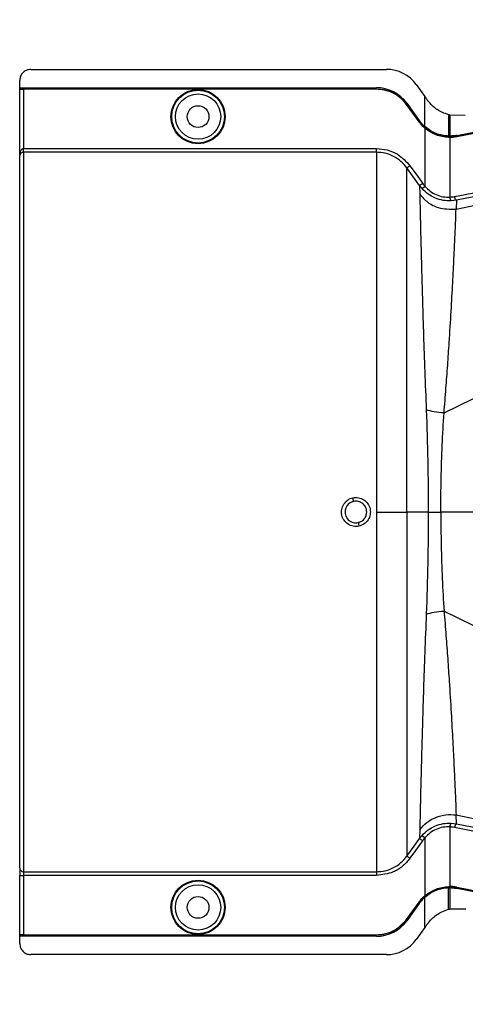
# Model space of a CAD drawing. Header units: inches. Extents: x -3977 to 448, y -4288 to 2176.
# Tile 124 of 206: x -3964 to -3905, y -559 to -428. Entities that reach past the tile are written whole.
import ezdxf

# ---------------------------------------------------------------- set-up
doc = ezdxf.new("R2010")
doc.units = ezdxf.units.IN
doc.header["$MEASUREMENT"] = 0

msp = doc.modelspace()

# ---------------------------------------------------------------- linework, layer by layer
at = {"color": 2, "linetype": 'Continuous', "lineweight": 25}
for p, q in [((-3962.591, -434.533), (-3915.323, -434.533)), ((-3964.091, -436.973), (-3964.091, -436.033)), ((-3964.091, -436.973), (-3916.653, -436.973)), ((-3964.091, -437.003), (-3964.091, -436.973)), ((-3964.091, -437.003), (-3916.653, -437.003)), ((-3964.091, -437.123), (-3964.091, -437.003)), ((-3964.091, -437.123), (-3916.653, -437.123)), ((-3964.091, -437.123), (-3964.091, -437.158)), ((-3964.091, -446.014), (-3964.091, -437.158)), ((-3963.591, -437.166), (-3963.591, -445.064)), ((-3916.653, -437.166), (-3963.591, -437.166)), ((-3916.653, -437.003), (-3916.653, -436.973)), ((-3916.653, -437.123), (-3916.653, -437.166)), ((-3911.353, -436.567), (-3910.215, -438.15)), ((-3906.063, -453.124), (-3826.89, -436.469)), ((-3826.89, -436.428), (-3906.012, -451.94)), ((-3910.215, -442.153), (-3910.215, -438.15)), ((-3912.63, -439.228), (-3912.595, -439.203)), ((-3910.989, -441.509), (-3912.63, -439.228)), ((-3912.595, -439.053), (-3912.619, -439.071)), ((-3912.619, -439.071), (-3910.978, -441.352)), ((-3912.595, -439.053), (-3910.954, -441.334)), ((-3912.595, -439.203), (-3910.954, -441.484)), ((-3910.978, -441.352), (-3910.954, -441.334)), ((-3907.656, -480.241), (-3826.89, -440.46)), ((-3907.051, -440.564), (-3907.051, -440.976)), ((-3907.051, -440.976), (-3907.051, -443.405)), ((-3906.893, -440.604), (-3906.893, -440.946)), ((-3906.872, -440.609), (-3906.893, -440.604)), ((-3906.893, -440.946), (-3906.893, -443.406)), ((-3904.832, -440.656), (-3906.872, -440.609)), ((-3910.989, -441.509), (-3910.954, -441.484)), ((-3910.244, -442.335), (-3910.215, -442.303)), ((-3910.215, -442.153), (-3910.235, -442.176)), ((-3910.215, -442.194), (-3910.215, -442.303)), ((-3910.215, -442.303), (-3908.73, -443.166)), ((-3910.215, -442.361), (-3910.215, -450.065)), ((-3907.052, -443.599), (-3907.051, -443.555)), ((-3907.051, -443.436), (-3906.892, -443.437)), ((-3907.051, -443.555), (-3907.051, -443.436)), ((-3906.893, -443.6), (-3906.893, -451.528)), ((-3905.961, -443.314), (-3905.955, -443.345)), ((-3905.952, -443.508), (-3905.961, -443.464)), ((-3963.591, -445.563), (-3963.591, -445.064)), ((-3963.591, -445.064), (-3916.653, -445.064)), ((-3964.091, -540.781), (-3964.091, -446.014)), ((-3916.653, -445.563), (-3963.591, -445.563)), ((-3963.591, -445.563), (-3963.591, -541.28)), ((-3910.916, -449.988), (-3910.873, -451.159)), ((-3910.588, -450.397), (-3910.916, -449.988)), ((-3910.588, -450.397), (-3910.215, -450.065)), ((-3906.012, -451.94), (-3906.72, -452.026)), ((-3906.012, -451.94), (-3906.063, -453.124)), ((-3916.653, -493.422), (-3912.595, -493.422)), ((-3909.757, -493.422), (-3912.595, -493.422)), ((-3909.757, -493.422), (-3908.089, -493.422)), ((-3851.032, -493.422), (-3908.089, -493.422)), ((-3907.656, -506.602), (-3826.89, -546.384)), ((-3906.012, -534.904), (-3906.063, -533.719)), ((-3906.063, -533.719), (-3826.89, -550.374)), ((-3910.873, -535.685), (-3910.916, -536.856)), ((-3906.893, -535.316), (-3906.893, -543.243)), ((-3906.72, -534.817), (-3906.012, -534.904)), ((-3906.012, -534.904), (-3826.89, -550.416)), ((-3910.588, -536.447), (-3910.215, -536.779)), ((-3910.215, -536.779), (-3910.215, -544.483)), ((-3964.091, -540.781), (-3964.091, -541.779)), ((-3964.091, -541.779), (-3963.591, -541.779)), ((-3964.091, -549.686), (-3964.091, -541.779)), ((-3963.591, -541.28), (-3916.653, -541.28)), ((-3963.591, -541.28), (-3963.591, -541.779)), ((-3916.653, -541.779), (-3963.591, -541.779)), ((-3963.591, -541.779), (-3963.591, -549.677)), ((-3907.052, -543.245), (-3907.051, -543.289)), ((-3907.051, -543.289), (-3907.051, -543.408)), ((-3907.051, -545.867), (-3907.051, -543.439)), ((-3906.893, -543.437), (-3906.893, -545.898)), ((-3905.952, -543.336), (-3905.961, -543.379)), ((-3905.961, -543.529), (-3905.955, -543.499)), ((-3910.244, -544.508), (-3910.215, -544.541)), ((-3910.235, -544.668), (-3910.215, -544.691)), ((-3910.215, -544.65), (-3910.215, -544.541)), ((-3910.215, -548.694), (-3910.215, -544.691)), ((-3912.63, -547.615), (-3910.989, -545.334)), ((-3910.978, -545.492), (-3912.619, -547.773)), ((-3910.954, -545.36), (-3912.595, -547.641)), ((-3910.954, -545.51), (-3912.595, -547.791)), ((-3910.989, -545.334), (-3910.954, -545.36)), ((-3910.954, -545.51), (-3910.978, -545.492)), ((-3907.051, -546.279), (-3907.051, -545.867)), ((-3906.893, -545.898), (-3906.893, -546.24)), ((-3906.872, -546.235), (-3904.742, -546.204)), ((-3912.595, -547.641), (-3912.63, -547.615)), ((-3912.619, -547.773), (-3912.595, -547.791)), ((-3910.215, -548.694), (-3911.353, -550.277)), ((-3964.091, -549.686), (-3964.091, -549.721)), ((-3964.091, -549.84), (-3964.091, -549.721)), ((-3916.653, -549.721), (-3964.091, -549.721)), ((-3916.653, -549.84), (-3964.091, -549.84)), ((-3964.091, -549.871), (-3964.091, -549.84)), ((-3916.653, -549.871), (-3964.091, -549.871)), ((-3964.091, -550.811), (-3964.091, -549.871)), ((-3963.591, -549.677), (-3916.653, -549.677)), ((-3916.653, -549.677), (-3916.653, -549.721)), ((-3916.653, -549.871), (-3916.653, -549.84)), ((-3915.323, -552.311), (-3962.591, -552.311))]:
    msp.add_line(p, q, dxfattribs=at)
at = {"color": 2, "linetype": 'Continuous', "lineweight": 25, "flags": 128}
for points in [[(-3905.961, -443.314), (-3861.651, -434.694), (-3826.89, -427.927)], [(-3905.955, -443.345), (-3861.661, -434.727), (-3826.89, -427.958)], [(-3905.961, -443.464), (-3899.248, -442.159), (-3893.648, -441.069), (-3889.16, -440.197), (-3886.525, -439.684), (-3884.516, -439.293), (-3883.133, -439.024), (-3882.507, -438.902), (-3882.405, -438.883), (-3882.383, -438.878), (-3882.378, -438.877), (-3882.377, -438.877), (-3882.377, -438.877), (-3882.377, -438.877), (-3882.377, -438.877), (-3882.377, -438.877), (-3882.377, -438.877), (-3882.377, -438.877), (-3882.377, -438.877), (-3882.377, -438.877), (-3882.376, -438.877), (-3858.792, -434.288)], [(-3858.784, -434.331), (-3885.198, -439.471), (-3905.952, -443.508)], [(-3906.893, -443.406), (-3906.892, -443.424), (-3906.892, -443.437)], [(-3910.916, -449.988), (-3911.844, -448.695), (-3912.595, -447.648)], [(-3912.189, -447.357), (-3911.248, -448.667), (-3910.51, -449.696)], [(-3912.595, -539.195), (-3911.64, -537.865), (-3910.916, -536.856)], [(-3910.51, -537.147), (-3911.45, -538.457), (-3912.189, -539.487)], [(-3906.892, -543.406), (-3906.981, -543.407), (-3907.051, -543.408)], [(-3907.051, -543.408), (-3907.051, -543.425), (-3907.051, -543.439)], [(-3906.893, -543.437), (-3906.892, -543.42), (-3906.892, -543.406)], [(-3905.961, -543.379), (-3879.546, -548.517), (-3858.792, -552.556)], [(-3826.89, -558.917), (-3871.146, -550.302), (-3905.961, -543.529)], [(-3826.89, -558.885), (-3871.153, -550.269), (-3905.955, -543.499)], [(-3905.952, -543.336), (-3879.538, -548.474), (-3858.784, -552.513)], [(-3906.872, -546.235), (-3906.884, -546.238), (-3906.893, -546.24)]]:
    msp.add_lwpolyline(points, dxfattribs=at)
at = {"color": 2, "linetype": 'Continuous', "lineweight": 25}
for centre, radius in [((-3940.372, -440.823), 3.605), ((-3940.372, -440.823), 3.509), ((-3940.372, -440.823), 3.012), ((-3940.372, -440.823), 1.45), ((-3940.372, -546.021), 3.605), ((-3940.372, -546.021), 3.509), ((-3940.372, -546.021), 3.012), ((-3940.372, -546.021), 1.45)]:
    msp.add_circle(centre, radius, dxfattribs=at)
for centre, radius, start, end in [((-3915.323, -439.423), 4.89, 35.73216, 90), ((-3916.653, -441.973), 5, 35.73216, 90), ((-3906.298, -451.601), 0.599, 172.9578, 225.17479), ((-3945.354, -497.109), 26.168, 11.21699, 12.30669), ((-3893.408, -489.735), 26.17, 191.2161, 192.30574), ((-3906.298, -535.242), 0.599, 134.82521, 187.0422), ((-3963.592, -540.781), 0.5, 180.05508, 270.05497), ((-3916.653, -544.871), 4.969, 270, 324.26784), ((-3916.653, -544.871), 5, 270, 324.26784), ((-3915.323, -547.421), 4.89, 270, 324.26784)]:
    msp.add_arc(centre, radius, start, end, dxfattribs=at)
for centre, major_axis, start_param, end_param in [((-3908.442, -443.451), (4.773, -0.033), 1.2402323, 1.2750713), ((-3908.442, -543.393), (4.773, 0.033), 5.008114, 5.042953)]:
    msp.add_ellipse(centre, major_axis=major_axis, ratio=0.0122176, start_param=start_param, end_param=end_param, dxfattribs=at)
for points, knots in [([(-3962.591, -434.533), (-3962.804, -434.559), (-3963.246, -434.614), (-3963.75, -435.02), (-3964.042, -435.525), (-3964.076, -435.868), (-3964.091, -436.033)], [0, 0, 0, 0, 0.2702426, 0.562405, 0.7897212, 1, 1, 1, 1]), ([(-3906.255, -451.448), (-3891.415, -448.531), (-3864.963, -443.33), (-3838.505, -438.158), (-3826.89, -435.887)], [0, 0, 0, 0, 0.5610005, 1, 1, 1, 1]), ([(-3964.091, -437.158), (-3964.083, -437.159), (-3964.064, -437.162), (-3963.929, -437.164), (-3963.761, -437.166), (-3963.646, -437.166), (-3963.591, -437.166)], [0, 0, 0, 0, 0.27028, 0.5624538, 0.7897516, 1, 1, 1, 1]), ([(-3916.653, -437.123), (-3916.218, -437.157), (-3915.335, -437.227), (-3913.845, -437.845), (-3913.067, -438.69), (-3912.595, -439.203)], [0, 0, 0, 0, 0.27748629, 0.56199536, 1, 1, 1, 1]), ([(-3912.63, -439.228), (-3912.91, -438.897), (-3913.478, -438.227), (-3914.837, -437.387), (-3915.968, -437.25), (-3916.653, -437.166)], [0, 0, 0, 0, 0.2775345, 0.5620489, 1, 1, 1, 1]), ([(-3910.142, -438.252), (-3910.155, -438.233), (-3910.18, -438.199), (-3910.204, -438.165), (-3910.215, -438.15)], [0, 0, 0, 0, 0.56, 1, 1, 1, 1]), ([(-3910.142, -438.252), (-3910.093, -438.319), (-3910.007, -438.438), (-3909.921, -438.558), (-3909.883, -438.611)], [0, 0, 0, 0, 0.5599992, 1, 1, 1, 1]), ([(-3907.051, -440.564), (-3907.328, -440.475), (-3908.097, -440.227), (-3909.108, -439.561), (-3909.665, -438.878), (-3909.883, -438.611)], [0, 0, 0, 0, 0.2548715, 0.7080318, 1, 1, 1, 1]), ([(-3910.978, -441.352), (-3910.852, -441.517), (-3910.626, -441.811), (-3910.354, -442.064), (-3910.235, -442.176)], [0, 0, 0, 0, 0.5599982, 1, 1, 1, 1]), ([(-3910.215, -442.153), (-3910.365, -442.011), (-3910.633, -441.757), (-3910.856, -441.463), (-3910.954, -441.334)], [0, 0, 0, 0, 0.5600007, 1, 1, 1, 1]), ([(-3907.029, -440.57), (-3907.033, -440.569), (-3907.04, -440.567), (-3907.048, -440.565), (-3907.051, -440.564)], [0, 0, 0, 0, 0.56, 1, 1, 1, 1]), ([(-3906.893, -440.604), (-3906.918, -440.597), (-3906.963, -440.586), (-3907.009, -440.575), (-3907.029, -440.57)], [0, 0, 0, 0, 0.5599961, 1, 1, 1, 1]), ([(-3910.244, -442.335), (-3910.395, -442.192), (-3910.666, -441.937), (-3910.89, -441.64), (-3910.989, -441.509)], [0, 0, 0, 0, 0.559821, 1, 1, 1, 1]), ([(-3910.954, -441.484), (-3910.828, -441.648), (-3910.603, -441.941), (-3910.333, -442.192), (-3910.215, -442.303)], [0, 0, 0, 0, 0.5598194, 1, 1, 1, 1]), ([(-3910.244, -442.335), (-3910.238, -442.34), (-3910.229, -442.349), (-3910.219, -442.357), (-3910.215, -442.361)], [0, 0, 0, 0, 0.56, 1, 1, 1, 1]), ([(-3910.235, -442.176), (-3910.231, -442.179), (-3910.224, -442.185), (-3910.218, -442.191), (-3910.215, -442.194)], [0, 0, 0, 0, 0.56, 1, 1, 1, 1]), ([(-3907.051, -443.405), (-3907.333, -443.383), (-3907.896, -443.339), (-3908.731, -443.082), (-3909.526, -442.702), (-3909.985, -442.336), (-3910.215, -442.153)], [0, 0, 0, 0, 0.2500257, 0.5001914, 0.7501772, 1, 1, 1, 1]), ([(-3910.215, -442.194), (-3909.73, -442.542), (-3908.763, -443.237), (-3907.62, -443.37), (-3907.051, -443.436)], [0, 0, 0, 0, 0.5013928, 1, 1, 1, 1]), ([(-3907.052, -443.599), (-3907.624, -443.532), (-3908.766, -443.399), (-3909.732, -442.707), (-3910.215, -442.361)], [0, 0, 0, 0, 0.4999469, 1, 1, 1, 1]), ([(-3906.893, -443.6), (-3906.922, -443.6), (-3906.975, -443.601), (-3907.029, -443.599), (-3907.052, -443.599)], [0, 0, 0, 0, 0.5600001, 1, 1, 1, 1]), ([(-3907.051, -443.436), (-3907.051, -443.43), (-3907.051, -443.419), (-3907.051, -443.409), (-3907.051, -443.405)], [0, 0, 0, 0, 0.56, 1, 1, 1, 1]), ([(-3907.051, -443.555), (-3906.846, -443.554), (-3906.48, -443.552), (-3906.119, -443.491), (-3905.961, -443.464)], [0, 0, 0, 0, 0.5600766, 1, 1, 1, 1]), ([(-3905.961, -443.314), (-3906.133, -443.343), (-3906.442, -443.395), (-3906.755, -443.403), (-3906.893, -443.406)], [0, 0, 0, 0, 0.5598333, 1, 1, 1, 1]), ([(-3905.952, -443.508), (-3906.127, -443.537), (-3906.439, -443.589), (-3906.754, -443.597), (-3906.893, -443.6)], [0, 0, 0, 0, 0.5599609, 1, 1, 1, 1]), ([(-3906.892, -443.437), (-3906.716, -443.432), (-3906.402, -443.422), (-3906.091, -443.368), (-3905.955, -443.345)], [0, 0, 0, 0, 0.5600547, 1, 1, 1, 1]), ([(-3964.091, -446.014), (-3964.078, -445.824), (-3964.059, -445.571), (-3963.925, -445.293), (-3963.825, -445.166), (-3963.728, -445.096), (-3963.648, -445.068), (-3963.61, -445.066), (-3963.591, -445.064)], [0, 0, 0, 0, 0.4992923, 0.6664726, 0.8017544, 0.9097508, 0.956348, 1, 1, 1, 1]), ([(-3916.653, -445.064), (-3916.167, -445.103), (-3915.197, -445.181), (-3913.561, -445.865), (-3912.709, -446.792), (-3912.189, -447.357)], [0, 0, 0, 0, 0.2811331, 0.5612645, 1, 1, 1, 1]), ([(-3963.591, -445.563), (-3963.612, -445.564), (-3963.655, -445.565), (-3963.747, -445.581), (-3963.887, -445.635), (-3964.058, -445.79), (-3964.078, -445.925), (-3964.091, -446.014)], [0, 0, 0, 0, 0.0483457, 0.102766, 0.2380798, 0.4991701, 1, 1, 1, 1]), ([(-3964.084, -445.852), (-3964.086, -445.883), (-3964.089, -445.944), (-3964.091, -445.991), (-3964.091, -446.014)], [0, 0, 0, 0, 0.5230707, 1, 1, 1, 1]), ([(-3912.595, -447.649), (-3912.846, -447.344), (-3913.35, -446.733), (-3914.352, -446.08), (-3915.467, -445.645), (-3916.258, -445.591), (-3916.653, -445.564)], [0, 0, 0, 0, 0.2495121, 0.4997211, 0.7495793, 1, 1, 1, 1]), ([(-3912.595, -447.649), (-3912.587, -447.643), (-3912.572, -447.632), (-3912.477, -447.564), (-3912.343, -447.467), (-3912.239, -447.393), (-3912.189, -447.357)], [0, 0, 0, 0, 0.2405938, 0.5, 0.7594062, 1, 1, 1, 1]), ([(-3912.595, -493.422), (-3912.595, -491.499), (-3912.595, -487.665), (-3912.595, -481.999), (-3912.595, -476.518), (-3912.595, -471.301), (-3912.595, -466.431), (-3912.595, -461.987), (-3912.595, -458.034), (-3912.595, -454.64), (-3912.595, -451.848), (-3912.595, -449.726), (-3912.595, -448.236), (-3912.595, -447.845), (-3912.595, -447.649)], [0, 0, 0, 0, 0.0835007, 0.1665231, 0.2500651, 0.3332635, 0.4163653, 0.4999954, 0.5830081, 0.6662479, 0.7498193, 0.8329143, 0.916285, 1, 1, 1, 1]), ([(-3910.916, -449.988), (-3910.908, -449.982), (-3910.893, -449.971), (-3910.798, -449.903), (-3910.663, -449.806), (-3910.56, -449.732), (-3910.51, -449.696)], [0, 0, 0, 0, 0.240618, 0.5, 0.759382, 1, 1, 1, 1]), ([(-3906.72, -452.026), (-3907.074, -452.022), (-3907.782, -452.014), (-3908.83, -451.696), (-3909.803, -451.173), (-3910.326, -450.655), (-3910.588, -450.397)], [0, 0, 0, 0, 0.2495808, 0.4989767, 0.7495561, 1, 1, 1, 1]), ([(-3910.51, -449.696), (-3910.457, -449.767), (-3910.363, -449.894), (-3910.26, -450.013), (-3910.215, -450.065)], [0, 0, 0, 0, 0.5599594, 1, 1, 1, 1]), ([(-3910.215, -450.065), (-3909.991, -450.298), (-3909.546, -450.761), (-3908.707, -451.233), (-3907.803, -451.519), (-3907.196, -451.525), (-3906.893, -451.528)], [0, 0, 0, 0, 0.25263713, 0.50354358, 0.75190953, 1, 1, 1, 1]), ([(-3910.873, -451.159), (-3910.868, -451.656), (-3910.858, -452.646), (-3910.807, -454.992), (-3910.737, -457.905), (-3910.646, -461.397), (-3910.534, -465.406), (-3910.395, -469.862), (-3910.228, -474.684), (-3910.09, -478.12), (-3910.021, -479.842)], [0, 0, 0, 0, 0.1257187, 0.2502879, 0.3753933, 0.5005251, 0.6250881, 0.7505683, 0.8750215, 1, 1, 1, 1]), ([(-3910.873, -451.159), (-3910.543, -451.529), (-3909.869, -452.284), (-3908.209, -453.147), (-3906.871, -453.133), (-3906.063, -453.124)], [0, 0, 0, 0, 0.2761786, 0.5629357, 1, 1, 1, 1]), ([(-3906.893, -451.528), (-3906.773, -451.519), (-3906.559, -451.504), (-3906.348, -451.465), (-3906.255, -451.448)], [0, 0, 0, 0, 0.5599329, 1, 1, 1, 1]), ([(-3906.012, -451.94), (-3906.035, -451.93), (-3906.085, -451.911), (-3906.161, -451.778), (-3906.22, -451.614), (-3906.244, -451.502), (-3906.255, -451.448)], [0, 0, 0, 0, 0.2704256, 0.5623869, 0.7895723, 1, 1, 1, 1]), ([(-3907.656, -480.241), (-3907.571, -479.151), (-3907.402, -476.983), (-3907.172, -473.866), (-3906.935, -470.378), (-3906.706, -466.646), (-3906.498, -462.855), (-3906.331, -459.543), (-3906.202, -456.773), (-3906.102, -454.539), (-3906.076, -453.597), (-3906.063, -453.124)], [0, 0, 0, 0, 0.08440502, 0.16768297, 0.25082547, 0.37621147, 0.50059332, 0.62555508, 0.75046755, 0.8747621, 1, 1, 1, 1]), ([(-3910.021, -479.842), (-3909.943, -482.073), (-3909.786, -486.535), (-3909.767, -491.127), (-3909.757, -493.422)], [0, 0, 0, 0, 0.50013231, 1, 1, 1, 1]), ([(-3907.656, -480.241), (-3908.118, -480.201), (-3909.042, -480.122), (-3909.694, -479.935), (-3910.021, -479.842)], [0, 0, 0, 0, 0.49997816, 1, 1, 1, 1]), ([(-3908.089, -493.422), (-3908.08, -491.934), (-3908.062, -488.958), (-3907.92, -484.534), (-3907.744, -481.674), (-3907.656, -480.241)], [0, 0, 0, 0, 0.3326232, 0.6656434, 1, 1, 1, 1]), ([(-3918.976, -495.312), (-3919.1, -495.331), (-3919.35, -495.369), (-3919.853, -495.308), (-3920.442, -495.062), (-3920.906, -494.621), (-3921.159, -494.188), (-3921.277, -493.828), (-3921.314, -493.453), (-3921.265, -492.956), (-3921.016, -492.362), (-3920.582, -491.89), (-3920.145, -491.631), (-3919.907, -491.565), (-3919.788, -491.532)], [0, 0, 0, 0, 0.0624093, 0.1260247, 0.2505512, 0.3749718, 0.4381731, 0.5000325, 0.5626603, 0.6249545, 0.7484603, 0.8770445, 0.9382648, 1, 1, 1, 1]), ([(-3919.686, -492.019), (-3919.81, -492.056), (-3920.02, -492.12), (-3920.295, -492.299), (-3920.542, -492.541), (-3920.771, -492.92), (-3920.806, -493.246), (-3920.825, -493.422)], [0, 0, 0, 0, 0.1983237, 0.3364496, 0.5006588, 0.7301678, 1, 1, 1, 1]), ([(-3919.788, -491.532), (-3919.534, -491.507), (-3919.028, -491.457), (-3918.306, -491.76), (-3917.757, -492.298), (-3917.45, -493.007), (-3917.443, -493.778), (-3917.721, -494.493), (-3918.255, -495.063), (-3918.735, -495.229), (-3918.976, -495.312)], [0, 0, 0, 0, 0.12513, 0.2501727, 0.3756048, 0.5001848, 0.6250973, 0.7500797, 0.8745612, 1, 1, 1, 1]), ([(-3917.939, -493.422), (-3917.949, -493.292), (-3917.968, -493.048), (-3918.137, -492.651), (-3918.413, -492.324), (-3918.752, -492.119), (-3919.051, -492.015), (-3919.359, -491.971), (-3919.576, -492.003), (-3919.686, -492.019)], [0, 0, 0, 0, 0.1514392, 0.2849996, 0.4995211, 0.6401034, 0.7446468, 0.8700184, 1, 1, 1, 1]), ([(-3920.825, -493.422), (-3920.815, -493.551), (-3920.796, -493.795), (-3920.626, -494.192), (-3920.351, -494.519), (-3920.013, -494.725), (-3919.713, -494.829), (-3919.405, -494.873), (-3919.188, -494.841), (-3919.077, -494.825)], [0, 0, 0, 0, 0.1513707, 0.2848656, 0.4992611, 0.6397711, 0.7442765, 0.8697489, 1, 1, 1, 1]), ([(-3919.077, -494.825), (-3918.954, -494.787), (-3918.744, -494.724), (-3918.469, -494.545), (-3918.221, -494.303), (-3917.992, -493.924), (-3917.957, -493.598), (-3917.939, -493.422)], [0, 0, 0, 0, 0.1982573, 0.3363448, 0.5005148, 0.7300981, 1, 1, 1, 1]), ([(-3912.595, -493.422), (-3912.595, -495.181), (-3912.595, -498.773), (-3912.595, -504.187), (-3912.595, -509.628), (-3912.595, -514.958), (-3912.595, -520.033), (-3912.595, -524.709), (-3912.595, -528.856), (-3912.595, -532.371), (-3912.595, -535.188), (-3912.595, -537.259), (-3912.595, -538.653), (-3912.595, -539.017), (-3912.595, -539.195)], [0, 0, 0, 0, 0.0764204, 0.1560238, 0.2384089, 0.3230616, 0.4093667, 0.4966296, 0.584108, 0.6710485, 0.7567251, 0.840474, 0.9217211, 1, 1, 1, 1]), ([(-3909.757, -493.422), (-3909.767, -495.717), (-3909.786, -500.309), (-3909.943, -504.77), (-3910.021, -507.002)], [0, 0, 0, 0, 0.4998677, 1, 1, 1, 1]), ([(-3908.089, -493.422), (-3908.08, -494.909), (-3908.062, -497.886), (-3907.92, -502.31), (-3907.744, -505.17), (-3907.656, -506.602)], [0, 0, 0, 0, 0.3326232, 0.6656434, 1, 1, 1, 1]), ([(-3910.021, -507.002), (-3909.694, -506.909), (-3909.042, -506.722), (-3908.118, -506.642), (-3907.656, -506.602)], [0, 0, 0, 0, 0.5000218, 1, 1, 1, 1]), ([(-3907.656, -506.602), (-3907.571, -507.693), (-3907.402, -509.86), (-3907.172, -512.978), (-3906.935, -516.465), (-3906.706, -520.197), (-3906.498, -523.989), (-3906.331, -527.3), (-3906.202, -530.071), (-3906.102, -532.305), (-3906.076, -533.247), (-3906.063, -533.719)], [0, 0, 0, 0, 0.084405, 0.167683, 0.2508255, 0.3762115, 0.5005933, 0.6255551, 0.7504676, 0.8747621, 1, 1, 1, 1]), ([(-3910.021, -507.002), (-3910.09, -508.723), (-3910.228, -512.16), (-3910.395, -516.982), (-3910.534, -521.438), (-3910.646, -525.447), (-3910.737, -528.939), (-3910.807, -531.852), (-3910.858, -534.197), (-3910.868, -535.187), (-3910.873, -535.685)], [0, 0, 0, 0, 0.1249785, 0.2494317, 0.3749119, 0.4994749, 0.6246067, 0.7497121, 0.8742813, 1, 1, 1, 1]), ([(-3910.873, -535.685), (-3910.582, -535.35), (-3909.99, -534.669), (-3908.775, -533.992), (-3907.428, -533.622), (-3906.512, -533.687), (-3906.063, -533.719)], [0, 0, 0, 0, 0.2452308, 0.5, 0.7547692, 1, 1, 1, 1]), ([(-3910.588, -536.447), (-3910.326, -536.188), (-3909.803, -535.671), (-3908.83, -535.148), (-3907.782, -534.83), (-3907.074, -534.821), (-3906.72, -534.817)], [0, 0, 0, 0, 0.2504497, 0.501026, 0.7504119, 1, 1, 1, 1]), ([(-3906.893, -535.316), (-3907.196, -535.319), (-3907.803, -535.325), (-3908.707, -535.61), (-3909.546, -536.083), (-3909.991, -536.546), (-3910.215, -536.779)], [0, 0, 0, 0, 0.24809771, 0.49645367, 0.74735706, 1, 1, 1, 1]), ([(-3906.255, -535.395), (-3906.373, -535.374), (-3906.585, -535.337), (-3906.799, -535.322), (-3906.893, -535.316)], [0, 0, 0, 0, 0.5599329, 1, 1, 1, 1]), ([(-3906.012, -534.904), (-3906.033, -534.911), (-3906.065, -534.922), (-3906.112, -534.984), (-3906.148, -535.047), (-3906.182, -535.126), (-3906.222, -535.24), (-3906.242, -535.334), (-3906.255, -535.395)], [0, 0, 0, 0, 0.2396351, 0.3684751, 0.5, 0.6315249, 0.7603649, 1, 1, 1, 1]), ([(-3826.89, -550.956), (-3841.686, -548.064), (-3868.143, -542.892), (-3894.595, -537.689), (-3906.255, -535.395)], [0, 0, 0, 0, 0.5592139, 1, 1, 1, 1]), ([(-3910.916, -536.856), (-3910.857, -536.777), (-3910.753, -536.637), (-3910.638, -536.505), (-3910.588, -536.447)], [0, 0, 0, 0, 0.5598158, 1, 1, 1, 1]), ([(-3910.916, -536.856), (-3910.908, -536.861), (-3910.893, -536.872), (-3910.798, -536.941), (-3910.663, -537.037), (-3910.56, -537.112), (-3910.51, -537.147)], [0, 0, 0, 0, 0.24061816, 0.5, 0.75938184, 1, 1, 1, 1]), ([(-3910.215, -536.779), (-3910.272, -536.845), (-3910.375, -536.965), (-3910.469, -537.092), (-3910.51, -537.147)], [0, 0, 0, 0, 0.55995964, 1, 1, 1, 1]), ([(-3916.653, -541.28), (-3916.259, -541.253), (-3915.47, -541.199), (-3914.355, -540.766), (-3913.352, -540.112), (-3912.847, -539.501), (-3912.595, -539.195)], [0, 0, 0, 0, 0.2494565, 0.4996464, 0.7495448, 1, 1, 1, 1]), ([(-3912.189, -539.487), (-3912.504, -539.859), (-3913.133, -540.602), (-3914.642, -541.534), (-3915.891, -541.686), (-3916.653, -541.779)], [0, 0, 0, 0, 0.2811141, 0.5612729, 1, 1, 1, 1]), ([(-3912.595, -539.195), (-3912.587, -539.2), (-3912.572, -539.211), (-3912.477, -539.279), (-3912.343, -539.376), (-3912.239, -539.451), (-3912.189, -539.487)], [0, 0, 0, 0, 0.2405936, 0.4999997, 0.7594059, 1, 1, 1, 1]), ([(-3964.091, -541.447), (-3964.091, -541.459), (-3964.091, -541.48), (-3964.091, -541.63), (-3964.091, -541.694)], [0, 0, 0, 0, 0.5708247, 1, 1, 1, 1]), ([(-3910.215, -544.483), (-3909.732, -544.137), (-3908.766, -543.445), (-3907.624, -543.312), (-3907.052, -543.245)], [0, 0, 0, 0, 0.500053, 1, 1, 1, 1]), ([(-3910.215, -544.541), (-3909.669, -544.154), (-3908.693, -543.462), (-3907.553, -543.342), (-3907.051, -543.289)], [0, 0, 0, 0, 0.5591099, 1, 1, 1, 1]), ([(-3907.051, -543.439), (-3907.333, -543.461), (-3907.896, -543.505), (-3908.731, -543.761), (-3909.526, -544.142), (-3909.985, -544.508), (-3910.215, -544.691)], [0, 0, 0, 0, 0.2500257, 0.5001914, 0.7501772, 1, 1, 1, 1]), ([(-3907.052, -543.245), (-3907.022, -543.244), (-3906.969, -543.243), (-3906.916, -543.243), (-3906.893, -543.243)], [0, 0, 0, 0, 0.56004574, 1, 1, 1, 1]), ([(-3905.961, -543.379), (-3906.163, -543.346), (-3906.524, -543.288), (-3906.89, -543.289), (-3907.051, -543.289)], [0, 0, 0, 0, 0.5600744, 1, 1, 1, 1]), ([(-3905.952, -543.336), (-3906.127, -543.307), (-3906.439, -543.255), (-3906.754, -543.247), (-3906.893, -543.243)], [0, 0, 0, 0, 0.5599497, 1, 1, 1, 1]), ([(-3905.961, -543.529), (-3906.133, -543.501), (-3906.442, -543.449), (-3906.755, -543.441), (-3906.893, -543.437)], [0, 0, 0, 0, 0.5598333, 1, 1, 1, 1]), ([(-3905.955, -543.499), (-3906.129, -543.47), (-3906.44, -543.418), (-3906.754, -543.41), (-3906.892, -543.406)], [0, 0, 0, 0, 0.5600516, 1, 1, 1, 1]), ([(-3910.989, -545.334), (-3910.862, -545.169), (-3910.636, -544.874), (-3910.363, -544.62), (-3910.244, -544.508)], [0, 0, 0, 0, 0.5598224, 1, 1, 1, 1]), ([(-3910.978, -545.492), (-3910.852, -545.327), (-3910.626, -545.033), (-3910.354, -544.779), (-3910.235, -544.668)], [0, 0, 0, 0, 0.5599986, 1, 1, 1, 1]), ([(-3910.215, -544.541), (-3910.365, -544.683), (-3910.633, -544.936), (-3910.856, -545.23), (-3910.954, -545.36)], [0, 0, 0, 0, 0.559818, 1, 1, 1, 1]), ([(-3910.215, -544.691), (-3910.365, -544.833), (-3910.633, -545.086), (-3910.856, -545.38), (-3910.954, -545.51)], [0, 0, 0, 0, 0.5600005, 1, 1, 1, 1]), ([(-3910.244, -544.508), (-3910.238, -544.503), (-3910.229, -544.495), (-3910.219, -544.486), (-3910.215, -544.483)], [0, 0, 0, 0, 0.5601198, 1, 1, 1, 1]), ([(-3910.235, -544.668), (-3910.231, -544.665), (-3910.224, -544.659), (-3910.218, -544.653), (-3910.215, -544.65)], [0, 0, 0, 0, 0.56, 1, 1, 1, 1]), ([(-3909.883, -548.233), (-3909.693, -547.997), (-3909.163, -547.337), (-3908.166, -546.645), (-3907.358, -546.38), (-3907.051, -546.279)], [0, 0, 0, 0, 0.2563458, 0.7166755, 1, 1, 1, 1]), ([(-3907.029, -546.273), (-3907.033, -546.275), (-3907.04, -546.276), (-3907.048, -546.278), (-3907.051, -546.279)], [0, 0, 0, 0, 0.5600046, 1, 1, 1, 1]), ([(-3907.029, -546.273), (-3907.003, -546.267), (-3906.958, -546.256), (-3906.913, -546.245), (-3906.893, -546.24)], [0, 0, 0, 0, 0.5599989, 1, 1, 1, 1]), ([(-3916.653, -549.677), (-3916.221, -549.643), (-3915.346, -549.574), (-3913.87, -548.961), (-3913.098, -548.123), (-3912.63, -547.615)], [0, 0, 0, 0, 0.2775345, 0.5620489, 1, 1, 1, 1]), ([(-3912.595, -547.641), (-3912.877, -547.975), (-3913.449, -548.651), (-3914.821, -549.499), (-3915.962, -549.637), (-3916.653, -549.721)], [0, 0, 0, 0, 0.2774863, 0.5619954, 1, 1, 1, 1]), ([(-3910.215, -548.694), (-3910.201, -548.675), (-3910.177, -548.641), (-3910.152, -548.607), (-3910.142, -548.592)], [0, 0, 0, 0, 0.56, 1, 1, 1, 1]), ([(-3910.142, -548.592), (-3910.093, -548.525), (-3910.007, -548.405), (-3909.921, -548.286), (-3909.883, -548.233)], [0, 0, 0, 0, 0.5599992, 1, 1, 1, 1]), ([(-3963.591, -549.677), (-3963.662, -549.677), (-3963.81, -549.678), (-3963.978, -549.68), (-3964.075, -549.683), (-3964.086, -549.685), (-3964.091, -549.686)], [0, 0, 0, 0, 0.2702426, 0.562405, 0.7897212, 1, 1, 1, 1]), ([(-3964.091, -550.811), (-3964.065, -551.023), (-3964.01, -551.466), (-3963.604, -551.969), (-3963.1, -552.262), (-3962.756, -552.295), (-3962.591, -552.311)], [0, 0, 0, 0, 0.27028, 0.5624538, 0.7897516, 1, 1, 1, 1])]:
    msp.add_open_spline(points, degree=3, knots=knots, dxfattribs=at)
for points in [[(-3916.653, -445.563), (-3916.653, -445.553), (-3916.653, -445.531), (-3916.653, -445.414), (-3916.653, -445.253), (-3916.653, -445.127), (-3916.653, -445.064)], [(-3916.653, -445.563), (-3916.653, -445.761), (-3916.653, -446.155), (-3916.653, -447.696), (-3916.653, -449.905), (-3916.653, -452.815), (-3916.653, -456.362), (-3916.653, -460.496), (-3916.653, -465.149), (-3916.653, -470.248), (-3916.653, -475.714), (-3916.653, -481.459), (-3916.653, -487.393), (-3916.653, -491.412), (-3916.653, -493.422)], [(-3916.653, -493.422), (-3916.653, -495.432), (-3916.653, -499.451), (-3916.653, -505.385), (-3916.653, -511.13), (-3916.653, -516.595), (-3916.653, -521.695), (-3916.653, -526.348), (-3916.653, -530.482), (-3916.653, -534.029), (-3916.653, -536.939), (-3916.653, -539.147), (-3916.653, -540.688), (-3916.653, -541.083), (-3916.653, -541.28)], [(-3916.653, -541.28), (-3916.653, -541.291), (-3916.653, -541.313), (-3916.653, -541.429), (-3916.653, -541.59), (-3916.653, -541.716), (-3916.653, -541.779)]]:
    msp.add_open_spline(points, degree=3, dxfattribs=at)

doc.saveas('drawing.dxf')
